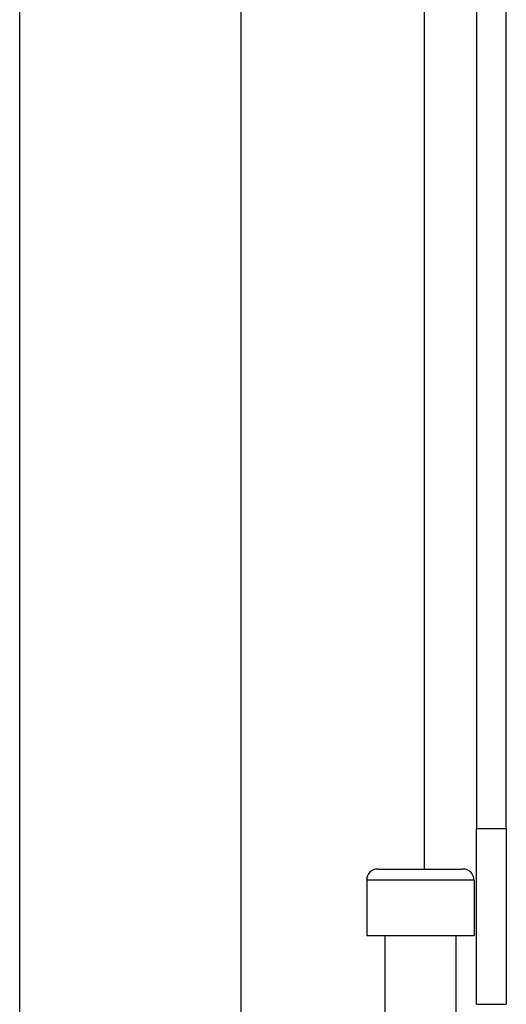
# Model space of a CAD drawing. Header units: inches. Extents: x 0 to 120, y -11 to 78.
# Tile 65 of 90: x 33.85 to 35.12, y 58.88 to 61.44. Entities that reach past the tile are written whole.
import ezdxf

# ---------------------------------------------------------------- set-up
doc = ezdxf.new("R2010")
doc.units = ezdxf.units.IN
doc.header["$LTSCALE"] = 7.213522
doc.header["$MEASUREMENT"] = 0
doc.layers.add('Visible Edges(ANSI)', color=7, linetype='Continuous', lineweight=25)
doc.layers.add('Visible Tangent Edges(ANSI)', color=7, linetype='Continuous', lineweight=25)

msp = doc.modelspace()

# ---------------------------------------------------------------- linework, layer by layer
at = {"layer": 'Visible Edges(ANSI)'}
for p, q in [((35.0385, 63.0103), (35.0385, 59.333)), ((35.1161, 59.333), (35.1161, 63.0103)), ((33.8477, 57.637), (33.8477, 62.0256)), ((34.4242, 62.0256), (34.4242, 58.8307)), ((35.0385, 58.8761), (35.0385, 59.333)), ((35.1161, 59.333), (35.1161, 58.8761)), ((34.7811, 59.2285), (35.003, 59.2285)), ((34.7522, 59.1997), (34.7522, 59.0555)), ((35.0319, 59.1997), (35.0319, 59.0555)), ((34.7522, 59.0555), (35.0319, 59.0555)), ((34.7998, 59.0555), (34.7998, 58.8307)), ((34.9843, 59.0555), (34.9843, 58.8307)), ((35.0385, 58.8761), (35.1161, 58.8761))]:
    msp.add_line(p, q, dxfattribs=at)
for centre, start, end in [((34.7811, 59.1997), 90, 180), ((35.003, 59.1997), 0, 90)]:
    msp.add_arc(centre, 0.0288, start, end, dxfattribs=at)
at = {"layer": 'Visible Tangent Edges(ANSI)'}
for p, q in [((34.9023, 63.0103), (34.9023, 59.2285)), ((35.1161, 59.333), (35.0385, 59.333)), ((35.0319, 59.1997), (34.7522, 59.1997))]:
    msp.add_line(p, q, dxfattribs=at)

doc.saveas('drawing.dxf')
